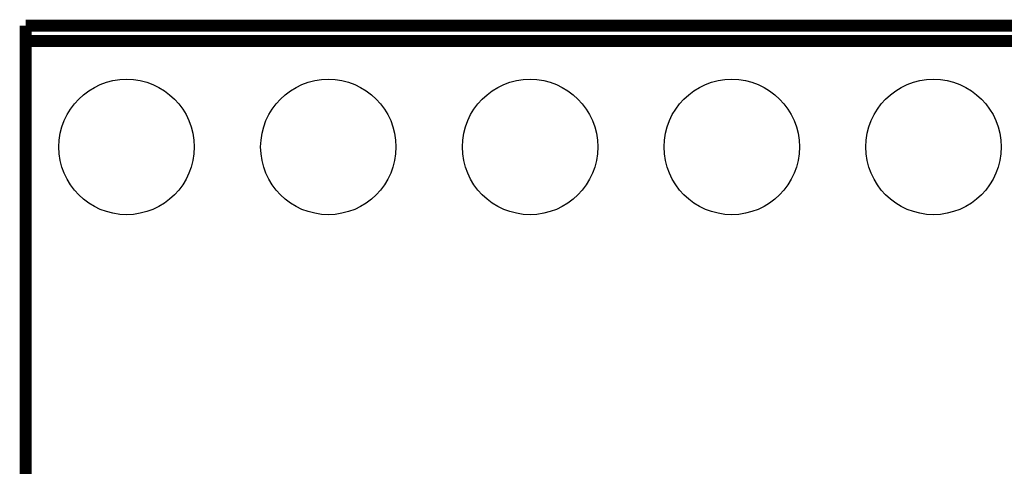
# Model space of a CAD drawing. Extents: x -1.3 to 24.2, y -3.9 to 53.4.
# Tile 22 of 24: x -1.3 to 11.1, y 47.8 to 53.4. Entities that reach past the tile are written whole.
import ezdxf

# ---------------------------------------------------------------- set-up
doc = ezdxf.new("R2010")
doc.units = 0
doc.layers.get('0').update_dxf_attribs({"linetype": 'CONTINUOUS'})
for name, color, linetype in [('BARGRAPH_2_CLICK_V100_GKO', 9, 'CONTINUOUS'), ('BARGRAPH_2_CLICK_V100_GTO', 3, 'CONTINUOUS'), ('BARGRAPH_2_CLICK_V100_GTS', 9, 'CONTINUOUS')]:
    doc.layers.add(name, color=color, linetype=linetype)

# ---------------------------------------------------------------- blocks, each defined once
blk = doc.blocks.new('ROUND_35')
blk.add_circle((0, 0), 0.852)

msp = doc.modelspace()

# ---------------------------------------------------------------- linework, layer by layer
at = {"layer": 'BARGRAPH_2_CLICK_V100_GKO', "const_width": 0.1524}
for points in [[(-1.27, -3.81), (-1.27, 53.34)], [(-1.27, 53.34), (24.13, 53.34)]]:
    msp.add_lwpolyline(points, dxfattribs=at)
at = {"layer": 'BARGRAPH_2_CLICK_V100_GTO', "const_width": 0.14986}
for points in [[(-1.27, 53.14696), (18.542, 53.14696)], [(-1.27, 43.80738), (-1.27, 53.14696)]]:
    msp.add_lwpolyline(points, dxfattribs=at)

# ---------------------------------------------------------------- block references
at = {"layer": 'BARGRAPH_2_CLICK_V100_GTS'}
for p in [(0, 51.816), (2.54, 51.816), (5.08, 51.816), (7.62, 51.816), (10.16, 51.816)]:
    msp.add_blockref('ROUND_35', p, dxfattribs=at)

doc.saveas('drawing.dxf')
